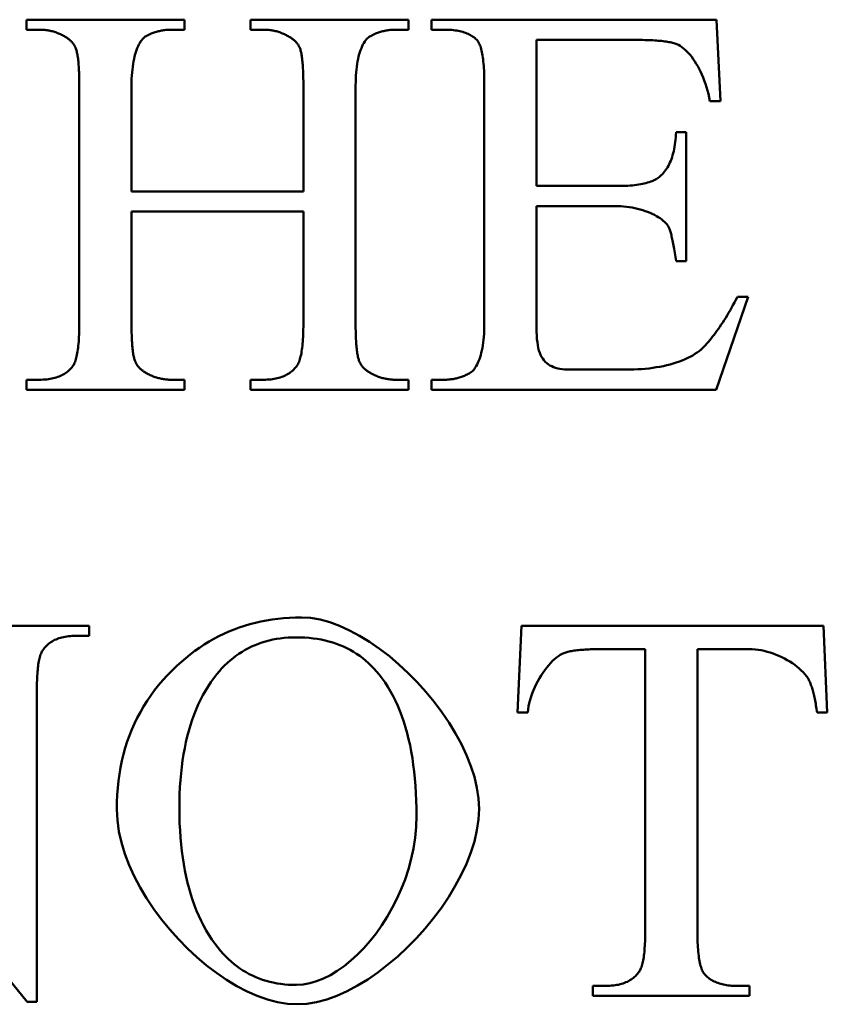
# Model space of a CAD drawing. Header units: millimetres. Extents: x 163 to 2699, y 224 to 730.
# Tile 9 of 168: x 208.91 to 212.19, y 451.11 to 455.1. Entities that reach past the tile are written whole.
import ezdxf

# ---------------------------------------------------------------- set-up
doc = ezdxf.new("R2010")
doc.units = ezdxf.units.MM
doc.layers.add('可見 (ISO)', color=7, linetype='Continuous', lineweight=50)

msp = doc.modelspace()

# ---------------------------------------------------------------- linework, layer by layer
at = {"layer": '可見 (ISO)'}
for p, q in [((208.9378, 455.1033), (209.5787, 455.1033)), ((208.9378, 455.0628), (208.9378, 455.1033)), ((209.5787, 455.1033), (209.5787, 455.0628)), ((209.8471, 455.1033), (210.488, 455.1033)), ((209.8471, 455.0628), (209.8471, 455.1033)), ((210.488, 455.1033), (210.488, 455.0628)), ((210.5811, 455.1033), (211.738, 455.1033)), ((210.5811, 455.0628), (210.5811, 455.1033)), ((211.738, 455.1033), (211.7539, 454.7736)), ((208.9905, 455.0628), (208.9378, 455.0628)), ((209.5787, 455.0628), (209.5248, 455.0628)), ((209.8998, 455.0628), (209.8471, 455.0628)), ((210.488, 455.0628), (210.4353, 455.0628)), ((210.6338, 455.0628), (210.5811, 455.0628)), ((211.4194, 455.0212), (211.0076, 455.0212)), ((211.0076, 455.0212), (211.0076, 454.4293)), ((209.1522, 453.8692), (209.1522, 454.8373)), ((209.3642, 454.8373), (209.3642, 454.4072)), ((210.0615, 454.4072), (210.0615, 454.8373)), ((210.2735, 454.8373), (210.2735, 453.8692)), ((210.7956, 453.8692), (210.7956, 454.8422)), ((211.7539, 454.7736), (211.711, 454.7736)), ((211.5738, 454.6474), (211.6142, 454.6474)), ((211.6142, 454.6474), (211.6142, 454.1241)), ((211.0076, 454.4293), (211.3373, 454.4293)), ((209.3642, 454.4072), (210.0615, 454.4072)), ((211.0076, 454.3471), (211.0076, 453.8533)), ((211.3373, 454.3471), (211.0076, 454.3471)), ((209.3642, 454.3251), (209.3642, 453.8692)), ((210.0615, 454.3251), (209.3642, 454.3251)), ((210.0615, 453.8692), (210.0615, 454.3251)), ((211.6142, 454.1241), (211.5738, 454.1241)), ((211.8667, 453.9795), (211.7368, 453.6033)), ((211.8226, 453.9795), (211.8667, 453.9795)), ((211.1314, 453.6854), (211.3863, 453.6854)), ((208.9378, 453.6437), (208.9905, 453.6437)), ((208.9378, 453.6033), (208.9378, 453.6437)), ((209.5248, 453.6437), (209.5787, 453.6437)), ((209.5787, 453.6437), (209.5787, 453.6033)), ((209.8471, 453.6437), (209.8998, 453.6437)), ((209.8471, 453.6033), (209.8471, 453.6437)), ((210.4353, 453.6437), (210.488, 453.6437)), ((210.488, 453.6437), (210.488, 453.6033)), ((210.5811, 453.6437), (210.6338, 453.6437)), ((210.5811, 453.6033), (210.5811, 453.6437)), ((209.5787, 453.6033), (208.9378, 453.6033)), ((210.488, 453.6033), (209.8471, 453.6033)), ((211.7368, 453.6033), (210.5811, 453.6033)), ((208.6713, 452.6459), (209.1921, 452.6459)), ((209.1921, 452.6459), (209.1921, 452.6055)), ((210.9298, 452.2942), (210.947, 452.6459)), ((210.947, 452.6459), (212.1713, 452.6459)), ((212.1713, 452.6459), (212.1872, 452.2942)), ((209.1921, 452.6055), (209.1394, 452.6055)), ((211.4482, 452.5515), (211.2681, 452.5515)), ((211.4482, 451.4057), (211.4482, 452.5515)), ((211.6602, 452.5515), (211.6602, 451.4057)), ((211.871, 452.5515), (211.6602, 452.5515)), ((208.9801, 452.3861), (208.9801, 451.1214)), ((208.9409, 451.1214), (207.9519, 452.3297)), ((210.9715, 452.2942), (210.9298, 452.2942)), ((212.1872, 452.2942), (212.1455, 452.2942)), ((211.2362, 451.1863), (211.2889, 451.1863)), ((211.2362, 451.1459), (211.2362, 451.1863)), ((211.8195, 451.1863), (211.871, 451.1863)), ((211.871, 451.1863), (211.871, 451.1459)), ((211.871, 451.1459), (211.2362, 451.1459)), ((208.9801, 451.1214), (208.9409, 451.1214))]:
    msp.add_line(p, q, dxfattribs=at)
at = {"layer": '可見 (ISO)', "flags": 128}
for points in [[(209.0922, 455.0359), (209.0882, 455.0381), (209.0842, 455.0402), (209.0801, 455.0422), (209.0761, 455.0441), (209.072, 455.0459), (209.0679, 455.0477), (209.0638, 455.0493), (209.0596, 455.0509), (209.0555, 455.0523), (209.0513, 455.0537), (209.0471, 455.0549), (209.0428, 455.0561), (209.0386, 455.0572), (209.0343, 455.0582), (209.03, 455.059), (209.0257, 455.0598), (209.0214, 455.0605), (209.017, 455.0612), (209.0127, 455.0617), (209.0083, 455.0621), (209.0038, 455.0624), (208.9994, 455.0626), (208.9949, 455.0628), (208.9905, 455.0628)], [(209.5248, 455.0628), (209.5204, 455.0628), (209.516, 455.0627), (209.5117, 455.0624), (209.5073, 455.0621), (209.503, 455.0617), (209.4987, 455.0612), (209.4945, 455.0606), (209.4902, 455.06), (209.4859, 455.0592), (209.4817, 455.0584), (209.4775, 455.0574), (209.4733, 455.0564), (209.4691, 455.0553), (209.465, 455.0541), (209.4608, 455.0528), (209.4567, 455.0514), (209.4526, 455.0499), (209.4485, 455.0484), (209.4444, 455.0467), (209.4404, 455.045), (209.4363, 455.0431), (209.4323, 455.0412), (209.4283, 455.0392), (209.4243, 455.0371)], [(210.0003, 455.0359), (209.9964, 455.0381), (209.9924, 455.0402), (209.9885, 455.0422), (209.9845, 455.0441), (209.9805, 455.0459), (209.9765, 455.0477), (209.9725, 455.0493), (209.9684, 455.0509), (209.9643, 455.0523), (209.9602, 455.0537), (209.956, 455.0549), (209.9519, 455.0561), (209.9477, 455.0572), (209.9434, 455.0582), (209.9392, 455.059), (209.9349, 455.0598), (209.9306, 455.0605), (209.9263, 455.0612), (209.9219, 455.0617), (209.9175, 455.0621), (209.9131, 455.0624), (209.9087, 455.0626), (209.9043, 455.0628), (209.8998, 455.0628)], [(210.4353, 455.0628), (210.4308, 455.0628), (210.4264, 455.0627), (210.4219, 455.0624), (210.4175, 455.0621), (210.4132, 455.0617), (210.4088, 455.0612), (210.4045, 455.0606), (210.4002, 455.06), (210.3959, 455.0592), (210.3917, 455.0584), (210.3874, 455.0574), (210.3832, 455.0564), (210.3791, 455.0553), (210.3749, 455.0541), (210.3708, 455.0528), (210.3667, 455.0514), (210.3626, 455.0499), (210.3586, 455.0484), (210.3545, 455.0467), (210.3505, 455.045), (210.3466, 455.0431), (210.3426, 455.0412), (210.3387, 455.0392), (210.3348, 455.0371)], [(210.7674, 455.0187), (210.764, 455.0223), (210.7603, 455.0258), (210.7565, 455.0291), (210.7525, 455.0322), (210.7483, 455.0352), (210.7439, 455.038), (210.7393, 455.0407), (210.7346, 455.0432), (210.7297, 455.0456), (210.7246, 455.0478), (210.7193, 455.0499), (210.7138, 455.0518), (210.7081, 455.0536), (210.7023, 455.0552), (210.6963, 455.0566), (210.6901, 455.0579), (210.6837, 455.0591), (210.6771, 455.0601), (210.6704, 455.0609), (210.6634, 455.0616), (210.6563, 455.0621), (210.649, 455.0625), (210.6415, 455.0628), (210.6338, 455.0628)], [(209.1375, 454.9893), (209.1366, 454.9915), (209.1355, 454.9937), (209.1344, 454.9959), (209.1332, 454.9981), (209.1319, 455.0002), (209.1305, 455.0023), (209.1291, 455.0044), (209.1276, 455.0065), (209.126, 455.0085), (209.1243, 455.0105), (209.1225, 455.0125), (209.1207, 455.0144), (209.1187, 455.0164), (209.1167, 455.0183), (209.1146, 455.0201), (209.1125, 455.022), (209.1102, 455.0238), (209.1079, 455.0256), (209.1055, 455.0274), (209.103, 455.0291), (209.1004, 455.0309), (209.0977, 455.0326), (209.095, 455.0342), (209.0922, 455.0359)], [(209.4243, 455.0371), (209.4202, 455.0347), (209.4161, 455.0317), (209.4122, 455.0281), (209.4083, 455.024), (209.4046, 455.0194), (209.4009, 455.0142), (209.3974, 455.0084), (209.394, 455.0022), (209.3907, 454.9954), (209.3876, 454.9882), (209.3847, 454.9804), (209.3818, 454.9721), (209.3792, 454.9634), (209.3768, 454.9542), (209.3745, 454.9445), (209.3725, 454.9343), (209.3706, 454.9237), (209.369, 454.9127), (209.3676, 454.9012), (209.3664, 454.8892), (209.3655, 454.8769), (209.3648, 454.8641), (209.3644, 454.8509), (209.3642, 454.8373)], [(210.0468, 454.9893), (210.0459, 454.9915), (210.0448, 454.9937), (210.0437, 454.9959), (210.0425, 454.9981), (210.0412, 455.0002), (210.0398, 455.0023), (210.0383, 455.0044), (210.0368, 455.0065), (210.0351, 455.0085), (210.0334, 455.0105), (210.0316, 455.0125), (210.0297, 455.0144), (210.0277, 455.0164), (210.0256, 455.0183), (210.0235, 455.0201), (210.0212, 455.022), (210.0189, 455.0238), (210.0165, 455.0256), (210.014, 455.0274), (210.0114, 455.0291), (210.0088, 455.0309), (210.006, 455.0326), (210.0032, 455.0342), (210.0003, 455.0359)], [(210.3348, 455.0371), (210.3304, 455.0347), (210.3261, 455.0317), (210.322, 455.0281), (210.3179, 455.024), (210.314, 455.0194), (210.3103, 455.0142), (210.3066, 455.0084), (210.3031, 455.0022), (210.2998, 454.9954), (210.2967, 454.9882), (210.2937, 454.9804), (210.2909, 454.9721), (210.2882, 454.9634), (210.2858, 454.9542), (210.2836, 454.9445), (210.2815, 454.9343), (210.2797, 454.9237), (210.2781, 454.9127), (210.2768, 454.9012), (210.2756, 454.8892), (210.2747, 454.8769), (210.2741, 454.8641), (210.2737, 454.8509), (210.2735, 454.8373)], [(210.7956, 454.8422), (210.7956, 454.854), (210.7954, 454.8654), (210.7952, 454.8764), (210.7948, 454.887), (210.7944, 454.8972), (210.7938, 454.907), (210.7932, 454.9165), (210.7925, 454.9256), (210.7916, 454.9343), (210.7907, 454.9426), (210.7897, 454.9505), (210.7886, 454.9581), (210.7873, 454.9652), (210.786, 454.972), (210.7846, 454.9784), (210.7831, 454.9844), (210.7815, 454.99), (210.7798, 454.9953), (210.7779, 455.0001), (210.776, 455.0046), (210.774, 455.0087), (210.7719, 455.0124), (210.7697, 455.0158), (210.7674, 455.0187)], [(211.5762, 455.004), (211.5724, 455.0054), (211.5684, 455.0068), (211.5641, 455.008), (211.5596, 455.0093), (211.5549, 455.0104), (211.5499, 455.0115), (211.5447, 455.0126), (211.5392, 455.0135), (211.5335, 455.0145), (211.5276, 455.0153), (211.5214, 455.0161), (211.515, 455.0169), (211.5083, 455.0176), (211.5014, 455.0182), (211.4943, 455.0188), (211.4869, 455.0193), (211.4793, 455.0197), (211.4715, 455.0201), (211.4634, 455.0204), (211.4551, 455.0207), (211.4465, 455.0209), (211.4377, 455.0211), (211.4287, 455.0211), (211.4194, 455.0212)], [(209.1522, 454.8373), (209.1522, 454.8468), (209.1521, 454.856), (209.152, 454.8649), (209.1518, 454.8736), (209.1516, 454.8819), (209.1513, 454.89), (209.151, 454.8979), (209.1506, 454.9054), (209.1502, 454.9127), (209.1497, 454.9197), (209.1491, 454.9265), (209.1485, 454.9329), (209.1479, 454.9391), (209.1472, 454.9451), (209.1465, 454.9507), (209.1457, 454.9561), (209.1448, 454.9612), (209.144, 454.966), (209.143, 454.9706), (209.142, 454.9749), (209.141, 454.9789), (209.1399, 454.9826), (209.1387, 454.9861), (209.1375, 454.9893)], [(210.0615, 454.8373), (210.0615, 454.8468), (210.0614, 454.856), (210.0613, 454.8649), (210.0611, 454.8736), (210.0609, 454.8819), (210.0606, 454.89), (210.0603, 454.8979), (210.0599, 454.9054), (210.0595, 454.9127), (210.059, 454.9197), (210.0584, 454.9265), (210.0579, 454.9329), (210.0572, 454.9391), (210.0565, 454.9451), (210.0558, 454.9507), (210.055, 454.9561), (210.0542, 454.9612), (210.0533, 454.966), (210.0523, 454.9706), (210.0513, 454.9749), (210.0503, 454.9789), (210.0492, 454.9826), (210.048, 454.9861), (210.0468, 454.9893)], [(211.711, 454.7736), (211.708, 454.7883), (211.7046, 454.8027), (211.7008, 454.8167), (211.6968, 454.8303), (211.6925, 454.8436), (211.6879, 454.8565), (211.6831, 454.869), (211.678, 454.881), (211.6727, 454.8926), (211.6672, 454.9038), (211.6615, 454.9145), (211.6556, 454.9247), (211.6495, 454.9344), (211.6433, 454.9436), (211.637, 454.9522), (211.6305, 454.9603), (211.624, 454.9679), (211.6173, 454.9749), (211.6106, 454.9813), (211.6038, 454.9871), (211.5969, 454.9923), (211.59, 454.9969), (211.5831, 455.0008), (211.5762, 455.004)], [(211.5088, 454.4685), (211.5137, 454.4728), (211.5183, 454.4774), (211.5227, 454.4823), (211.527, 454.4874), (211.5311, 454.4928), (211.535, 454.4985), (211.5387, 454.5045), (211.5422, 454.5107), (211.5456, 454.5172), (211.5487, 454.524), (211.5517, 454.531), (211.5545, 454.5383), (211.5571, 454.5459), (211.5595, 454.5538), (211.5618, 454.5619), (211.5639, 454.5703), (211.5657, 454.579), (211.5674, 454.588), (211.569, 454.5972), (211.5703, 454.6067), (211.5714, 454.6165), (211.5724, 454.6265), (211.5732, 454.6368), (211.5738, 454.6474)], [(211.3373, 454.4293), (211.3478, 454.4293), (211.3581, 454.4295), (211.3681, 454.4299), (211.3778, 454.4303), (211.3872, 454.431), (211.3962, 454.4317), (211.405, 454.4326), (211.4135, 454.4336), (211.4217, 454.4348), (211.4296, 454.4361), (211.4372, 454.4375), (211.4445, 454.4391), (211.4515, 454.4408), (211.4582, 454.4426), (211.4646, 454.4446), (211.4707, 454.4467), (211.4765, 454.4489), (211.482, 454.4513), (211.4872, 454.4538), (211.4922, 454.4565), (211.4968, 454.4593), (211.5011, 454.4622), (211.5051, 454.4653), (211.5088, 454.4685)], [(211.5432, 454.2638), (211.5402, 454.2687), (211.5365, 454.2737), (211.5322, 454.2787), (211.5272, 454.2836), (211.5216, 454.2885), (211.5155, 454.2934), (211.5087, 454.2982), (211.5015, 454.3029), (211.4937, 454.3074), (211.4855, 454.3118), (211.4769, 454.3161), (211.4678, 454.3202), (211.4583, 454.3241), (211.4485, 454.3277), (211.4384, 454.3311), (211.428, 454.3343), (211.4173, 454.3371), (211.4063, 454.3396), (211.3952, 454.3418), (211.3838, 454.3437), (211.3724, 454.3452), (211.3607, 454.3463), (211.349, 454.3469), (211.3373, 454.3471)], [(211.5738, 454.1241), (211.5725, 454.1331), (211.5711, 454.1417), (211.5698, 454.1502), (211.5685, 454.1583), (211.5672, 454.1662), (211.5659, 454.1737), (211.5646, 454.1811), (211.5633, 454.1881), (211.562, 454.1949), (211.5607, 454.2014), (211.5594, 454.2076), (211.5582, 454.2136), (211.5569, 454.2193), (211.5556, 454.2247), (211.5544, 454.2298), (211.5531, 454.2347), (211.5518, 454.2393), (211.5506, 454.2436), (211.5493, 454.2476), (211.5481, 454.2514), (211.5469, 454.2549), (211.5456, 454.2582), (211.5444, 454.2611), (211.5432, 454.2638)], [(211.6816, 453.7724), (211.6874, 453.7782), (211.6931, 453.7843), (211.6988, 453.7906), (211.7046, 453.7972), (211.7104, 453.804), (211.7162, 453.8111), (211.722, 453.8184), (211.7278, 453.8259), (211.7336, 453.8337), (211.7395, 453.8417), (211.7453, 453.85), (211.7512, 453.8585), (211.7571, 453.8672), (211.763, 453.8762), (211.7689, 453.8855), (211.7748, 453.8949), (211.7807, 453.9047), (211.7866, 453.9146), (211.7926, 453.9248), (211.7986, 453.9353), (211.8045, 453.946), (211.8105, 453.9569), (211.8165, 453.9681), (211.8226, 453.9795)], [(209.1253, 453.6976), (209.1275, 453.7008), (209.1296, 453.7043), (209.1316, 453.7081), (209.1335, 453.7123), (209.1353, 453.7168), (209.1371, 453.7217), (209.1387, 453.7269), (209.1402, 453.7325), (209.1417, 453.7384), (209.143, 453.7447), (209.1443, 453.7513), (209.1455, 453.7583), (209.1466, 453.7656), (209.1475, 453.7733), (209.1484, 453.7813), (209.1492, 453.7897), (209.1499, 453.7984), (209.1505, 453.8075), (209.1511, 453.8169), (209.1515, 453.8267), (209.1518, 453.8368), (209.152, 453.8472), (209.1522, 453.858), (209.1522, 453.8692)], [(209.3642, 453.8692), (209.3643, 453.8598), (209.3643, 453.8507), (209.3645, 453.8419), (209.3646, 453.8334), (209.3649, 453.8251), (209.3652, 453.817), (209.3655, 453.8093), (209.3659, 453.8018), (209.3663, 453.7946), (209.3668, 453.7876), (209.3673, 453.781), (209.3679, 453.7745), (209.3686, 453.7684), (209.3692, 453.7625), (209.37, 453.7569), (209.3708, 453.7516), (209.3716, 453.7465), (209.3725, 453.7417), (209.3735, 453.7371), (209.3744, 453.7329), (209.3755, 453.7289), (209.3766, 453.7251), (209.3777, 453.7217), (209.3789, 453.7185)], [(210.0334, 453.6976), (210.0357, 453.7008), (210.0379, 453.7043), (210.04, 453.7081), (210.042, 453.7123), (210.0439, 453.7168), (210.0457, 453.7217), (210.0474, 453.7269), (210.049, 453.7325), (210.0505, 453.7384), (210.0519, 453.7447), (210.0533, 453.7513), (210.0545, 453.7583), (210.0556, 453.7656), (210.0566, 453.7733), (210.0576, 453.7813), (210.0584, 453.7897), (210.0591, 453.7984), (210.0598, 453.8075), (210.0603, 453.8169), (210.0608, 453.8267), (210.0611, 453.8368), (210.0613, 453.8472), (210.0615, 453.858), (210.0615, 453.8692)], [(210.2735, 453.8692), (210.2736, 453.8598), (210.2736, 453.8507), (210.2738, 453.8419), (210.274, 453.8334), (210.2742, 453.8251), (210.2745, 453.817), (210.2748, 453.8093), (210.2752, 453.8018), (210.2756, 453.7946), (210.2761, 453.7876), (210.2766, 453.781), (210.2772, 453.7745), (210.2779, 453.7684), (210.2786, 453.7625), (210.2793, 453.7569), (210.2801, 453.7516), (210.2809, 453.7465), (210.2818, 453.7417), (210.2828, 453.7371), (210.2838, 453.7329), (210.2848, 453.7289), (210.2859, 453.7251), (210.2871, 453.7217), (210.2883, 453.7185)], [(210.7343, 453.6695), (210.7387, 453.672), (210.743, 453.6751), (210.7472, 453.6788), (210.7512, 453.683), (210.7551, 453.6877), (210.7589, 453.6929), (210.7625, 453.6987), (210.766, 453.7049), (210.7693, 453.7117), (210.7725, 453.7189), (210.7755, 453.7266), (210.7783, 453.7349), (210.7809, 453.7436), (210.7834, 453.7527), (210.7856, 453.7624), (210.7876, 453.7725), (210.7894, 453.783), (210.791, 453.7941), (210.7924, 453.8055), (210.7935, 453.8174), (210.7944, 453.8297), (210.7951, 453.8425), (210.7955, 453.8556), (210.7956, 453.8692)], [(211.0076, 453.8533), (211.0078, 453.8373), (211.0084, 453.8224), (211.0093, 453.8086), (211.0107, 453.7958), (211.0124, 453.7839), (211.0146, 453.7729), (211.0173, 453.7627), (211.0204, 453.7533), (211.024, 453.7446), (211.028, 453.7367), (211.0325, 453.7294), (211.0374, 453.7227), (211.0428, 453.7166), (211.0487, 453.7112), (211.055, 453.7062), (211.0618, 453.7019), (211.0691, 453.698), (211.0768, 453.6947), (211.0849, 453.6919), (211.0934, 453.6896), (211.1023, 453.6877), (211.1117, 453.6864), (211.1213, 453.6857), (211.1314, 453.6854)], [(211.3863, 453.6854), (211.4022, 453.6856), (211.4179, 453.6861), (211.4334, 453.687), (211.4488, 453.6883), (211.4639, 453.6898), (211.4788, 453.6917), (211.4934, 453.694), (211.5078, 453.6965), (211.5219, 453.6993), (211.5356, 453.7025), (211.549, 453.7059), (211.562, 453.7096), (211.5746, 453.7136), (211.5868, 453.7178), (211.5986, 453.7222), (211.61, 453.727), (211.6208, 453.7319), (211.6312, 453.7371), (211.641, 453.7425), (211.6503, 453.7481), (211.659, 453.7539), (211.6672, 453.7599), (211.6747, 453.766), (211.6816, 453.7724)], [(208.9905, 453.6437), (208.9981, 453.6438), (209.0056, 453.6441), (209.0129, 453.6446), (209.0201, 453.6452), (209.027, 453.6461), (209.0338, 453.6471), (209.0404, 453.6483), (209.0468, 453.6497), (209.0531, 453.6513), (209.0591, 453.6531), (209.065, 453.655), (209.0707, 453.6572), (209.0763, 453.6595), (209.0816, 453.6621), (209.0868, 453.6648), (209.0918, 453.6677), (209.0966, 453.6708), (209.1012, 453.674), (209.1057, 453.6775), (209.1099, 453.6812), (209.114, 453.685), (209.118, 453.689), (209.1217, 453.6932), (209.1253, 453.6976)], [(209.3789, 453.7185), (209.3799, 453.7161), (209.3809, 453.7138), (209.3821, 453.7116), (209.3833, 453.7093), (209.3845, 453.7071), (209.3859, 453.7049), (209.3874, 453.7028), (209.3889, 453.7006), (209.3905, 453.6985), (209.3922, 453.6965), (209.3939, 453.6944), (209.3958, 453.6924), (209.3977, 453.6905), (209.3997, 453.6885), (209.4018, 453.6866), (209.404, 453.6847), (209.4062, 453.6828), (209.4086, 453.681), (209.411, 453.6792), (209.4135, 453.6775), (209.4161, 453.6757), (209.4187, 453.674), (209.4215, 453.6723), (209.4243, 453.6707)], [(209.8998, 453.6437), (209.9073, 453.6438), (209.9147, 453.6441), (209.922, 453.6446), (209.929, 453.6452), (209.9359, 453.6461), (209.9426, 453.6471), (209.9491, 453.6483), (209.9555, 453.6497), (209.9616, 453.6513), (209.9676, 453.6531), (209.9735, 453.655), (209.9791, 453.6572), (209.9846, 453.6595), (209.9899, 453.6621), (209.995, 453.6648), (210, 453.6677), (210.0048, 453.6708), (210.0094, 453.674), (210.0138, 453.6775), (210.0181, 453.6812), (210.0222, 453.685), (210.0261, 453.689), (210.0298, 453.6932), (210.0334, 453.6976)], [(210.2883, 453.7185), (210.2892, 453.7161), (210.2903, 453.7138), (210.2914, 453.7116), (210.2926, 453.7093), (210.2939, 453.7071), (210.2952, 453.7049), (210.2967, 453.7028), (210.2982, 453.7006), (210.2998, 453.6985), (210.3015, 453.6965), (210.3033, 453.6944), (210.3051, 453.6924), (210.307, 453.6905), (210.309, 453.6885), (210.3111, 453.6866), (210.3133, 453.6847), (210.3156, 453.6828), (210.3179, 453.681), (210.3203, 453.6792), (210.3228, 453.6775), (210.3254, 453.6757), (210.328, 453.674), (210.3308, 453.6723), (210.3336, 453.6707)], [(209.4243, 453.6707), (209.4283, 453.6685), (209.4323, 453.6664), (209.4363, 453.6644), (209.4404, 453.6624), (209.4444, 453.6606), (209.4485, 453.6589), (209.4526, 453.6572), (209.4567, 453.6557), (209.4608, 453.6542), (209.465, 453.6529), (209.4691, 453.6516), (209.4733, 453.6505), (209.4775, 453.6494), (209.4817, 453.6484), (209.4859, 453.6475), (209.4902, 453.6467), (209.4945, 453.646), (209.4987, 453.6454), (209.503, 453.6449), (209.5073, 453.6445), (209.5117, 453.6441), (209.516, 453.6439), (209.5204, 453.6438), (209.5248, 453.6437)], [(210.3336, 453.6707), (210.3376, 453.6685), (210.3416, 453.6664), (210.3456, 453.6644), (210.3497, 453.6624), (210.3538, 453.6606), (210.3579, 453.6589), (210.362, 453.6572), (210.3661, 453.6557), (210.3703, 453.6542), (210.3745, 453.6529), (210.3787, 453.6516), (210.3829, 453.6505), (210.3872, 453.6494), (210.3914, 453.6484), (210.3957, 453.6475), (210.4, 453.6467), (210.4044, 453.646), (210.4087, 453.6454), (210.4131, 453.6449), (210.4175, 453.6445), (210.4219, 453.6441), (210.4264, 453.6439), (210.4308, 453.6438), (210.4353, 453.6437)], [(210.6338, 453.6437), (210.6383, 453.6438), (210.6428, 453.6439), (210.6472, 453.6441), (210.6516, 453.6444), (210.656, 453.6448), (210.6603, 453.6453), (210.6647, 453.6459), (210.669, 453.6466), (210.6732, 453.6473), (210.6775, 453.6482), (210.6817, 453.6491), (210.6859, 453.6502), (210.6901, 453.6513), (210.6942, 453.6525), (210.6984, 453.6538), (210.7025, 453.6552), (210.7065, 453.6566), (210.7106, 453.6582), (210.7146, 453.6598), (210.7186, 453.6616), (210.7226, 453.6634), (210.7265, 453.6653), (210.7304, 453.6674), (210.7343, 453.6695)], [(209.5487, 452.4841), (209.5664, 452.5001), (209.5844, 452.5154), (209.6027, 452.5301), (209.6213, 452.544), (209.6402, 452.5573), (209.6593, 452.5699), (209.6788, 452.5818), (209.6985, 452.5931), (209.7185, 452.6036), (209.7388, 452.6135), (209.7594, 452.6227), (209.7803, 452.6312), (209.8015, 452.639), (209.823, 452.6462), (209.8447, 452.6526), (209.8668, 452.6584), (209.8891, 452.6635), (209.9118, 452.668), (209.9347, 452.6717), (209.9579, 452.6748), (209.9814, 452.6771), (210.0052, 452.6788), (210.0292, 452.6799), (210.0536, 452.6802)], [(210.0536, 452.6802), (210.0909, 452.6779), (210.1293, 452.6713), (210.1687, 452.6605), (210.2087, 452.6458), (210.2491, 452.6275), (210.2898, 452.6057), (210.3303, 452.5808), (210.3706, 452.5529), (210.4103, 452.5223), (210.4492, 452.4893), (210.4871, 452.4541), (210.5237, 452.4169), (210.5588, 452.378), (210.5921, 452.3375), (210.6234, 452.2959), (210.6525, 452.2532), (210.679, 452.2098), (210.7028, 452.1658), (210.7236, 452.1215), (210.7412, 452.0773), (210.7553, 452.0332), (210.7656, 451.9895), (210.772, 451.9465), (210.7742, 451.9045)], [(209.1394, 452.6055), (209.1315, 452.6054), (209.1239, 452.6051), (209.1164, 452.6046), (209.1091, 452.6039), (209.102, 452.603), (209.0951, 452.6019), (209.0884, 452.6006), (209.0819, 452.5991), (209.0756, 452.5974), (209.0695, 452.5955), (209.0636, 452.5934), (209.0579, 452.5911), (209.0524, 452.5886), (209.0471, 452.5859), (209.0419, 452.583), (209.037, 452.5799), (209.0323, 452.5766), (209.0277, 452.5731), (209.0234, 452.5694), (209.0192, 452.5655), (209.0153, 452.5614), (209.0115, 452.5571), (209.008, 452.5526), (209.0046, 452.5479)], [(210.0328, 452.5993), (210.0162, 452.5991), (209.9998, 452.5983), (209.9838, 452.597), (209.968, 452.5952), (209.9525, 452.5928), (209.9373, 452.59), (209.9223, 452.5866), (209.9076, 452.5827), (209.8932, 452.5783), (209.8791, 452.5734), (209.8653, 452.5679), (209.8517, 452.5619), (209.8384, 452.5555), (209.8254, 452.5485), (209.8127, 452.5409), (209.8002, 452.5329), (209.788, 452.5243), (209.7761, 452.5152), (209.7645, 452.5056), (209.7531, 452.4955), (209.742, 452.4849), (209.7312, 452.4737), (209.7207, 452.462), (209.7105, 452.4498)], [(210.3686, 452.4486), (210.3583, 452.4609), (210.3477, 452.4727), (210.3368, 452.4839), (210.3255, 452.4946), (210.314, 452.5049), (210.3021, 452.5145), (210.2899, 452.5237), (210.2773, 452.5323), (210.2645, 452.5404), (210.2513, 452.548), (210.2378, 452.5551), (210.224, 452.5616), (210.2098, 452.5677), (210.1953, 452.5732), (210.1805, 452.5781), (210.1654, 452.5826), (210.15, 452.5865), (210.1342, 452.5899), (210.1181, 452.5928), (210.1017, 452.5951), (210.0849, 452.597), (210.0679, 452.5983), (210.0505, 452.5991), (210.0328, 452.5993)], [(209.0046, 452.5479), (209.0026, 452.5447), (209.0007, 452.5413), (208.9988, 452.5376), (208.9971, 452.5335), (208.9954, 452.5291), (208.9939, 452.5244), (208.9924, 452.5194), (208.991, 452.5141), (208.9897, 452.5084), (208.9884, 452.5025), (208.9873, 452.4962), (208.9862, 452.4896), (208.9852, 452.4827), (208.9843, 452.4755), (208.9835, 452.468), (208.9828, 452.4602), (208.9822, 452.452), (208.9816, 452.4435), (208.9811, 452.4347), (208.9808, 452.4256), (208.9805, 452.4162), (208.9803, 452.4065), (208.9801, 452.3965), (208.9801, 452.3861)], [(211.2681, 452.5515), (211.2594, 452.5515), (211.2509, 452.5514), (211.2427, 452.5513), (211.2346, 452.5511), (211.2268, 452.5508), (211.2192, 452.5505), (211.2118, 452.5502), (211.2046, 452.5498), (211.1976, 452.5493), (211.1909, 452.5488), (211.1843, 452.5482), (211.178, 452.5476), (211.1719, 452.5469), (211.166, 452.5461), (211.1603, 452.5453), (211.1548, 452.5445), (211.1495, 452.5435), (211.1444, 452.5426), (211.1396, 452.5415), (211.135, 452.5405), (211.1305, 452.5393), (211.1263, 452.5381), (211.1223, 452.5369), (211.1186, 452.5356)], [(212.1124, 452.4265), (212.1077, 452.4345), (212.1023, 452.4424), (212.096, 452.4502), (212.0891, 452.4579), (212.0815, 452.4655), (212.0733, 452.4729), (212.0646, 452.4802), (212.0553, 452.4873), (212.0455, 452.4941), (212.0353, 452.5007), (212.0247, 452.5069), (212.0138, 452.5129), (212.0025, 452.5186), (211.991, 452.5239), (211.9793, 452.5288), (211.9674, 452.5333), (211.9553, 452.5374), (211.9432, 452.541), (211.931, 452.5441), (211.9189, 452.5467), (211.9067, 452.5488), (211.8947, 452.5503), (211.8828, 452.5512), (211.871, 452.5515)], [(211.1186, 452.5356), (211.1112, 452.5325), (211.1037, 452.5284), (211.0961, 452.5234), (211.0883, 452.5175), (211.0804, 452.5109), (211.0725, 452.5034), (211.0646, 452.4952), (211.0567, 452.4864), (211.049, 452.4769), (211.0414, 452.4668), (211.0339, 452.4563), (211.0266, 452.4452), (211.0197, 452.4338), (211.013, 452.4219), (211.0066, 452.4098), (211.0006, 452.3973), (210.9951, 452.3847), (210.99, 452.3719), (210.9854, 452.3589), (210.9814, 452.3459), (210.9779, 452.3329), (210.9751, 452.3199), (210.9729, 452.307), (210.9715, 452.2942)], [(209.3048, 451.902), (209.3053, 451.9315), (209.3065, 451.9605), (209.3086, 451.9891), (209.3116, 452.0173), (209.3154, 452.0449), (209.3201, 452.0721), (209.3256, 452.0989), (209.3319, 452.1252), (209.3391, 452.151), (209.3472, 452.1764), (209.3561, 452.2014), (209.3658, 452.2259), (209.3764, 452.2499), (209.3878, 452.2735), (209.4001, 452.2966), (209.4132, 452.3192), (209.4272, 452.3414), (209.442, 452.3632), (209.4577, 452.3845), (209.4742, 452.4053), (209.4916, 452.4257), (209.5098, 452.4456), (209.5288, 452.4651), (209.5487, 452.4841)], [(209.7105, 452.4498), (209.6981, 452.434), (209.6862, 452.4176), (209.6749, 452.4006), (209.664, 452.383), (209.6538, 452.3648), (209.644, 452.346), (209.6348, 452.3266), (209.626, 452.3066), (209.6179, 452.286), (209.6102, 452.2648), (209.6031, 452.243), (209.5965, 452.2207), (209.5904, 452.1977), (209.5849, 452.1741), (209.5799, 452.15), (209.5754, 452.1252), (209.5714, 452.0998), (209.568, 452.0739), (209.5651, 452.0474), (209.5627, 452.0202), (209.5609, 451.9925), (209.5596, 451.9641), (209.5588, 451.9352), (209.5585, 451.9057)], [(210.5205, 451.8751), (210.5203, 451.9068), (210.5195, 451.9378), (210.5181, 451.9682), (210.5163, 451.9979), (210.5139, 452.0269), (210.511, 452.0552), (210.5076, 452.0829), (210.5036, 452.1098), (210.4992, 452.1361), (210.4941, 452.1617), (210.4886, 452.1866), (210.4825, 452.2108), (210.4759, 452.2344), (210.4688, 452.2573), (210.4612, 452.2795), (210.453, 452.301), (210.4443, 452.3218), (210.435, 452.342), (210.4253, 452.3614), (210.415, 452.3802), (210.4042, 452.3983), (210.3928, 452.4158), (210.381, 452.4325), (210.3686, 452.4486)], [(212.1455, 452.2942), (212.1445, 452.3018), (212.1434, 452.3091), (212.1423, 452.3164), (212.1412, 452.3234), (212.14, 452.3302), (212.1389, 452.3369), (212.1376, 452.3434), (212.1364, 452.3497), (212.1351, 452.3559), (212.1338, 452.3618), (212.1325, 452.3676), (212.1311, 452.3732), (212.1297, 452.3786), (212.1283, 452.3839), (212.1269, 452.389), (212.1254, 452.3939), (212.1239, 452.3986), (212.1223, 452.4031), (212.1207, 452.4074), (212.1191, 452.4116), (212.1175, 452.4156), (212.1158, 452.4194), (212.1142, 452.4231), (212.1124, 452.4265)], [(210.0365, 451.1116), (209.9972, 451.1138), (209.9569, 451.1204), (209.916, 451.1312), (209.8746, 451.1458), (209.833, 451.1641), (209.7913, 451.1858), (209.7499, 451.2107), (209.709, 451.2386), (209.6687, 451.2693), (209.6294, 451.3024), (209.5912, 451.3379), (209.5544, 451.3754), (209.5192, 451.4147), (209.4858, 451.4556), (209.4546, 451.4979), (209.4256, 451.5413), (209.3992, 451.5856), (209.3756, 451.6307), (209.3549, 451.6761), (209.3375, 451.7218), (209.3236, 451.7674), (209.3133, 451.8128), (209.307, 451.8578), (209.3048, 451.902)], [(209.5585, 451.9057), (209.5588, 451.8754), (209.5596, 451.8456), (209.561, 451.8164), (209.5629, 451.7879), (209.5653, 451.7599), (209.5683, 451.7325), (209.5719, 451.7057), (209.5759, 451.6795), (209.5806, 451.6539), (209.5857, 451.6289), (209.5915, 451.6045), (209.5977, 451.5806), (209.6045, 451.5574), (209.6119, 451.5347), (209.6198, 451.5127), (209.6282, 451.4912), (209.6372, 451.4703), (209.6467, 451.45), (209.6568, 451.4304), (209.6674, 451.4112), (209.6786, 451.3927), (209.6903, 451.3748), (209.7026, 451.3575), (209.7154, 451.3407)], [(210.7742, 451.9045), (210.772, 451.8612), (210.7655, 451.817), (210.7551, 451.7722), (210.7408, 451.727), (210.7231, 451.6816), (210.702, 451.6363), (210.6779, 451.5914), (210.651, 451.5469), (210.6216, 451.5033), (210.5898, 451.4608), (210.5559, 451.4195), (210.5202, 451.3798), (210.4829, 451.3419), (210.4443, 451.306), (210.4045, 451.2723), (210.3639, 451.2412), (210.3226, 451.2128), (210.281, 451.1874), (210.2392, 451.1652), (210.1975, 451.1466), (210.1561, 451.1316), (210.1153, 451.1207), (210.0754, 451.1139), (210.0365, 451.1116)], [(210.034, 451.19), (210.0607, 451.1917), (210.0879, 451.1967), (210.1154, 451.2049), (210.1432, 451.2161), (210.1711, 451.2302), (210.1989, 451.2471), (210.2266, 451.2666), (210.2538, 451.2886), (210.2806, 451.3131), (210.3067, 451.3397), (210.332, 451.3685), (210.3563, 451.3993), (210.3796, 451.4319), (210.4016, 451.4662), (210.4222, 451.5021), (210.4412, 451.5395), (210.4586, 451.5782), (210.4741, 451.6181), (210.4877, 451.659), (210.4991, 451.7009), (210.5083, 451.7436), (210.515, 451.7869), (210.5191, 451.8308), (210.5205, 451.8751)], [(211.4237, 451.2439), (211.4257, 451.2471), (211.4276, 451.2505), (211.4295, 451.2542), (211.4312, 451.2583), (211.4329, 451.2627), (211.4344, 451.2674), (211.4359, 451.2724), (211.4373, 451.2777), (211.4386, 451.2833), (211.4399, 451.2893), (211.441, 451.2956), (211.4421, 451.3021), (211.4431, 451.309), (211.444, 451.3163), (211.4448, 451.3238), (211.4455, 451.3316), (211.4461, 451.3398), (211.4467, 451.3483), (211.4472, 451.357), (211.4475, 451.3661), (211.4478, 451.3756), (211.448, 451.3853), (211.4482, 451.3953), (211.4482, 451.4057)], [(211.6602, 451.4057), (211.6603, 451.3943), (211.6604, 451.3833), (211.6607, 451.3727), (211.661, 451.3624), (211.6615, 451.3525), (211.6621, 451.343), (211.6627, 451.3338), (211.6635, 451.325), (211.6644, 451.3165), (211.6653, 451.3084), (211.6664, 451.3006), (211.6676, 451.2933), (211.6689, 451.2862), (211.6702, 451.2796), (211.6717, 451.2733), (211.6733, 451.2674), (211.675, 451.2618), (211.6768, 451.2566), (211.6787, 451.2517), (211.6807, 451.2472), (211.6827, 451.2431), (211.6849, 451.2393), (211.6872, 451.2359), (211.6896, 451.2329)], [(209.7154, 451.3407), (209.7255, 451.3284), (209.7359, 451.3167), (209.7466, 451.3054), (209.7576, 451.2947), (209.7688, 451.2845), (209.7803, 451.2748), (209.7921, 451.2656), (209.8042, 451.257), (209.8165, 451.2489), (209.8291, 451.2413), (209.8419, 451.2342), (209.8551, 451.2277), (209.8685, 451.2217), (209.8822, 451.2162), (209.8961, 451.2112), (209.9104, 451.2068), (209.9249, 451.2028), (209.9396, 451.1994), (209.9547, 451.1966), (209.97, 451.1942), (209.9856, 451.1924), (210.0015, 451.1911), (210.0176, 451.1903), (210.034, 451.19)], [(211.2889, 451.1863), (211.2968, 451.1864), (211.3044, 451.1867), (211.3119, 451.1872), (211.3192, 451.1879), (211.3263, 451.1888), (211.3332, 451.1899), (211.3399, 451.1912), (211.3464, 451.1927), (211.3527, 451.1944), (211.3588, 451.1963), (211.3647, 451.1984), (211.3704, 451.2007), (211.3759, 451.2032), (211.3812, 451.2059), (211.3864, 451.2088), (211.3913, 451.2119), (211.396, 451.2152), (211.4006, 451.2187), (211.4049, 451.2224), (211.4091, 451.2263), (211.413, 451.2304), (211.4168, 451.2347), (211.4203, 451.2392), (211.4237, 451.2439)], [(211.6896, 451.2329), (211.6933, 451.2291), (211.6971, 451.2255), (211.7011, 451.222), (211.7052, 451.2187), (211.7094, 451.2155), (211.7138, 451.2125), (211.7184, 451.2097), (211.7231, 451.207), (211.728, 451.2045), (211.733, 451.2022), (211.7382, 451.2), (211.7436, 451.198), (211.7491, 451.1961), (211.7547, 451.1944), (211.7605, 451.1929), (211.7664, 451.1915), (211.7725, 451.1903), (211.7788, 451.1892), (211.7852, 451.1884), (211.7918, 451.1876), (211.7985, 451.1871), (211.8053, 451.1867), (211.8124, 451.1864), (211.8195, 451.1863)]]:
    msp.add_lwpolyline(points, dxfattribs=at)

doc.saveas('drawing.dxf')
